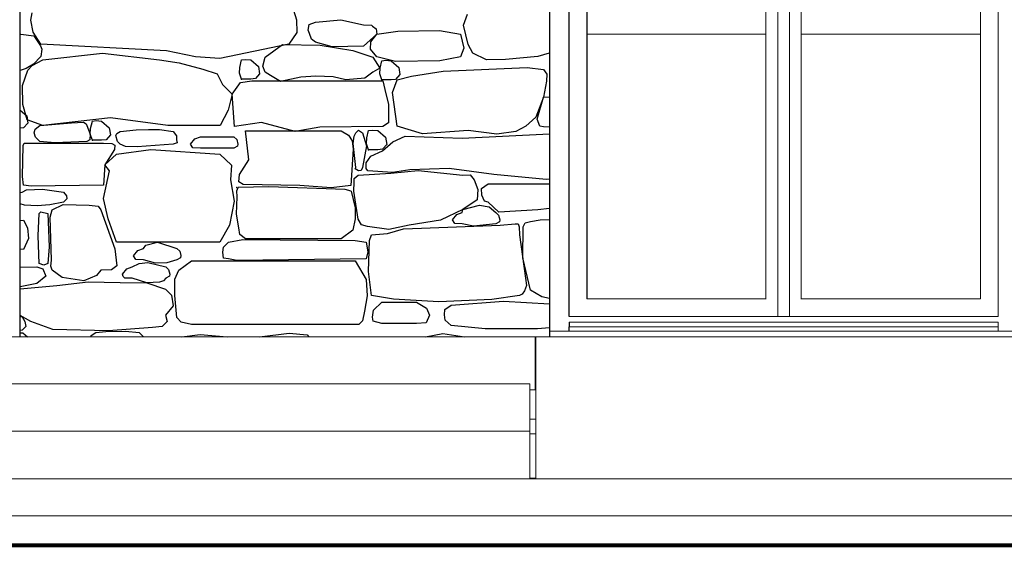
# Model space of a CAD drawing. Extents: x 169645 to 508157, y -5167 to 165945.
# Tile 112 of 130: x 200250 to 203602, y 144243 to 146032. Entities that reach past the tile are written whole.
import ezdxf

# ---------------------------------------------------------------- set-up
doc = ezdxf.new("R2010")
doc.units = 0
doc.header["$MEASUREMENT"] = 0
for name, color, linetype in [('Dallage', 7, 'Continuous'), ('Doublages Inter', 7, 'Continuous'), ('Environnement', 7, 'Continuous'), ('Escalier', 7, 'Continuous'), ('Murs  Pierre', 7, 'Continuous'), ('Murs Périphériques', 7, 'Continuous'), ('Sols Exter', 7, 'Continuous'), ('Trottoirs', 7, 'Continuous'), ('Voirie éxistante', 7, 'Continuous')]:
    doc.layers.add(name, color=color, linetype=linetype)

msp = doc.modelspace()

# ---------------------------------------------------------------- linework, layer by layer
at = {"layer": 'Dallage', "linetype": 'Continuous', "lineweight": 20}
msp.add_line((201987.3, 144622.4), (202007.3, 144622.4), dxfattribs=at)
at = {"layer": 'Doublages Inter', "linetype": 'Continuous'}
for p, q in [((202120.5, 145022.4), (202120.5, 148052.4)), ((202180.5, 147992.3), (202180.5, 145082.4)), ((202120.5, 145002.4), (202120.5, 144987.4)), ((202120.5, 144972.4), (202120.5, 144987.4))]:
    msp.add_line(p, q, dxfattribs=at)
at = {"layer": 'Doublages Inter', "linetype": 'Continuous', "lineweight": 20}
for p, q in [((202830.5, 148052.4), (202830.5, 145022.4)), ((202870.5, 145022.4), (202870.5, 148052.4)), ((203580.5, 148052.4), (203580.5, 145022.4)), ((202790.5, 145081.4), (202790.5, 147993.4)), ((202910.5, 147993.4), (202910.5, 145081.4)), ((203520.5, 145082.4), (203520.5, 147992.3)), ((202180.5, 145982.4), (202790.5, 145982.4)), ((202910.5, 145982.4), (203520.5, 145982.4)), ((202790.5, 145082.4), (202180.5, 145082.4)), ((203520.5, 145082.4), (202910.5, 145082.4)), ((203580.5, 145022.4), (202120.5, 145022.4)), ((203580.5, 145002.4), (202120.5, 145002.4)), ((202120.5, 144987.4), (203580.5, 144987.4)), ((203580.5, 144987.4), (203580.5, 145002.4)), ((203580.5, 144972.4), (203580.5, 144987.4))]:
    msp.add_line(p, q, dxfattribs=at)
at = {"layer": 'Environnement', "linetype": 'Continuous', "lineweight": 20}
for q in [(202007.3, 144469.5), (203785.9, 144952.4)]:
    msp.add_line((202007.3, 144952.4), q, dxfattribs=at)
at = {"layer": 'Escalier', "linetype": 'Continuous', "lineweight": 20}
for p, q in [((194105.3, 144792.4), (201987.3, 144792.4)), ((201987.3, 144632.4), (201987.3, 144792.4)), ((194105.9, 144632.4), (201987.3, 144632.4)), ((201987.3, 144469.5), (201987.3, 144632.4))]:
    msp.add_line(p, q, dxfattribs=at)
at = {"layer": 'Murs  Pierre', "linetype": 'Continuous'}
for p, q in [((200252.2, 144952.4), (200252.2, 148122.4)), ((202054.1, 148122.4), (202054.1, 144952.4)), ((201182.2, 146064.7), (201192.1, 146031.7)), ((200287.8, 146030.3), (200292.4, 146056.1)), ((200296.4, 145990.1), (200287.8, 146030.3)), ((201192.1, 146031.7), (201194.1, 145988.8)), ((201235.3, 146015.6), (201257.5, 146023.4)), ((201257.5, 146023.4), (201343.9, 146032.1)), ((201343.9, 146032.1), (201421.2, 146015)), ((201760.5, 146013.9), (201774.1, 146051.3)), ((200322.1, 145948.5), (200296.4, 145990.1)), ((201232.1, 145996.7), (201235.3, 146015.6)), ((201236.9, 145984.7), (201232.1, 145996.7)), ((201421.2, 146015), (201448.3, 146013.7)), ((201448.3, 146013.7), (201451.7, 146010.1)), ((201451.7, 146010.1), (201464.1, 146001.1)), ((201464.1, 146001.1), (201466.1, 145982.8)), ((201466.1, 145982.8), (201537.7, 145993.7)), ((201537.7, 145993.7), (201678.9, 145995.1)), ((201678.9, 145995.1), (201751.2, 145982.8)), ((201776.9, 145947.8), (201760.5, 146013.9)), ((200252.2, 145982.7), (200254.8, 145983.3)), ((200254.8, 145983.3), (200298, 145977.5)), ((200298, 145977.5), (200320.9, 145943.3)), ((201194.1, 145988.8), (201166.4, 145948.5)), ((201243.2, 145965.6), (201236.9, 145984.7)), ((201257.5, 145955.8), (201243.2, 145965.6)), ((201466.1, 145982.8), (201421.2, 145942.6)), ((201445, 145932), (201445.9, 145956.3)), ((201445.9, 145956.3), (201466.1, 145982.8)), ((201751.2, 145982.8), (201762.5, 145935)), ((200320.9, 145943.3), (200325.8, 145932)), ((200325.8, 145932), (200321.9, 145907.3)), ((200750.3, 145926.2), (200322.1, 145948.5)), ((200848.9, 145906.2), (200750.3, 145926.2)), ((201166.4, 145948.5), (200931.8, 145899.9)), ((201085.9, 145904.9), (201145.3, 145948.3)), ((201145.3, 145948.3), (201273.5, 145945.9)), ((201314.5, 145940), (201257.5, 145955.8)), ((201273.5, 145945.9), (201384.2, 145927.5)), ((201421.2, 145942.6), (201314.5, 145940)), ((201384.2, 145927.5), (201452.9, 145904.9)), ((201466.1, 145906.2), (201445, 145932)), ((201762.5, 145935), (201751.2, 145906.2)), ((201792.8, 145918.8), (201776.9, 145947.8)), ((200292.4, 145875.9), (200328.8, 145895.7)), ((200321.9, 145907.3), (200297.7, 145881.2)), ((200328.8, 145895.7), (200532.7, 145918.8)), ((200532.7, 145918.8), (200726.8, 145895.7)), ((200726.8, 145895.7), (200793.4, 145885.1)), ((200931.8, 145899.9), (200848.9, 145906.2)), ((201000.1, 145870), (201005.8, 145895.1)), ((201005.8, 145895.1), (201019.1, 145896.7)), ((201019.1, 145896.7), (201037.5, 145895.1)), ((201037.5, 145895.1), (201063.6, 145872.5)), ((201077.5, 145873.5), (201085.9, 145904.9)), ((201452.9, 145904.9), (201476.5, 145866.7)), ((201529.7, 145889.6), (201466.1, 145906.2)), ((201477, 145867.4), (201482.8, 145892.5)), ((201482.8, 145892.5), (201496.1, 145894.1)), ((201496.1, 145894.1), (201514.5, 145892.5)), ((201514.5, 145892.5), (201540.5, 145869.9)), ((201680.8, 145891.9), (201529.7, 145889.6)), ((201751.2, 145906.2), (201680.8, 145891.9)), ((201839.7, 145895.5), (201792.8, 145918.8)), ((201904.2, 145896.3), (201839.7, 145895.5)), ((202014.3, 145907.4), (201904.2, 145896.3)), ((202052.9, 145918.8), (202014.3, 145907.4)), ((202054.1, 145920.8), (202052.9, 145918.8)), ((200272.4, 145865.9), (200252.2, 145859.2)), ((200260.1, 145808.6), (200278.6, 145860.7)), ((200297.7, 145881.2), (200272.4, 145865.9)), ((200278.6, 145860.7), (200292.4, 145875.9)), ((200793.4, 145885.1), (200873.3, 145863.3)), ((200873.3, 145863.3), (200922.2, 145848.2)), ((200998.8, 145850.4), (201000.1, 145870)), ((201063.6, 145872.5), (201067.2, 145847.9)), ((201085.9, 145853.4), (201077.5, 145873.5)), ((201476.5, 145866.7), (201452.9, 145853.4)), ((201475.8, 145847.8), (201477, 145867.4)), ((201540.5, 145869.9), (201544.2, 145845.4)), ((201584.5, 145839.7), (201691.8, 145857.2)), ((201691.8, 145857.2), (201978.2, 145869.5)), ((201978.2, 145869.5), (202033.7, 145862.7)), ((202033.7, 145862.7), (202045.1, 145846.5)), ((200922.2, 145848.2), (200940.6, 145811.9)), ((201005.8, 145829.7), (200998.8, 145850.4)), ((201001.5, 145818), (201041, 145823.7)), ((201037.5, 145829.7), (201005.8, 145829.7)), ((201052.5, 145831.7), (201037.5, 145829.7)), ((201041, 145823.7), (201486.5, 145823.7)), ((201067.2, 145847.9), (201052.5, 145831.7)), ((201104.2, 145842.2), (201085.9, 145853.4)), ((201138.2, 145822.3), (201104.2, 145842.2)), ((201207.2, 145836.1), (201138.2, 145822.3)), ((201258.8, 145839.7), (201207.2, 145836.1)), ((201317.6, 145837.9), (201258.8, 145839.7)), ((201360, 145828.1), (201317.6, 145837.9)), ((201425, 145833.6), (201360, 145828.1)), ((201452.9, 145853.4), (201425, 145833.6)), ((201482.8, 145827.2), (201475.8, 145847.8)), ((201514.5, 145827.2), (201482.8, 145827.2)), ((201486.5, 145823.7), (201493.7, 145794.7)), ((201529.5, 145829.1), (201514.5, 145827.2)), ((201519.7, 145783.9), (201534.7, 145828.1)), ((201544.2, 145845.4), (201529.5, 145829.1)), ((201534.7, 145828.1), (201584.5, 145839.7)), ((202043.3, 145823.2), (202033.4, 145768.3)), ((202045.1, 145846.5), (202043.3, 145823.2)), ((200261.4, 145743.2), (200260.1, 145808.6)), ((200940.6, 145811.9), (200973.5, 145779)), ((200973.5, 145779), (201001.5, 145818)), ((201493.7, 145794.7), (201506.3, 145743.8)), ((200973.5, 145779), (200959.8, 145724.7)), ((200981.6, 145668.6), (200973.5, 145779)), ((201534.7, 145669.9), (201519.7, 145783.9)), ((202033.4, 145768.3), (202007.4, 145700.8)), ((202011.5, 145693.9), (202033.4, 145768.3)), ((202033.4, 145768.3), (202054.1, 145769.9)), ((200252.2, 145724.5), (200274.6, 145705)), ((200275.3, 145691.1), (200261.4, 145743.2)), ((200959.8, 145724.7), (200932.7, 145672.5)), ((201506.3, 145743.8), (201505.6, 145681.2)), ((200274.6, 145705), (200278.2, 145680.5)), ((200328.8, 145672.6), (200275.3, 145691.1)), ((200559.1, 145697.7), (200328.8, 145672.6)), ((200497.7, 145687.2), (200510.9, 145688.8)), ((200510.9, 145688.8), (200529.4, 145687.2)), ((200754.5, 145671.9), (200559.1, 145697.7)), ((202007.4, 145700.8), (201973, 145669.9)), ((202021.1, 145670.3), (202011.5, 145693.9)), ((200263.5, 145664.2), (200252.2, 145662.8)), ((200278.2, 145680.5), (200263.5, 145664.2)), ((200300.1, 145647), (200303.2, 145659.3)), ((200303.2, 145659.3), (200318.6, 145672.6)), ((200318.6, 145672.6), (200426.7, 145681.7)), ((200426.7, 145681.7), (200467.5, 145683.4)), ((200467.5, 145683.4), (200477.1, 145677.9)), ((200477.1, 145677.9), (200478.9, 145672.6)), ((200478.9, 145672.6), (200490.7, 145642.5)), ((200490.7, 145642.5), (200491.9, 145662.1)), ((200491.9, 145662.1), (200497.7, 145687.2)), ((200529.4, 145687.2), (200555.4, 145664.6)), ((200555.4, 145664.6), (200559.1, 145640)), ((200592.8, 145651.7), (200647.4, 145657.9)), ((200647.4, 145657.9), (200688.3, 145658.2)), ((200688.3, 145658.2), (200725.8, 145658)), ((200725.8, 145658), (200773, 145651.7)), ((200932.7, 145672.5), (200754.5, 145671.9)), ((201072.9, 145681.8), (200981.6, 145668.6)), ((201187.6, 145651.7), (201072.9, 145681.8)), ((201271.9, 145666.5), (201187.6, 145651.7)), ((201486.5, 145668.6), (201271.9, 145666.5)), ((201394.9, 145646.8), (201403.9, 145656.8)), ((201403.9, 145656.8), (201417.3, 145646.8)), ((201432.4, 145629.7), (201438.2, 145654.8)), ((201438.2, 145654.8), (201451.4, 145656.4)), ((201451.4, 145656.4), (201469.9, 145654.8)), ((201469.9, 145654.8), (201495.9, 145632.2)), ((201505.6, 145681.2), (201486.5, 145668.6)), ((201621.6, 145644.1), (201534.7, 145669.9)), ((201777.4, 145655.1), (201621.6, 145644.1)), ((201874.9, 145642.5), (201777.4, 145655.1)), ((201973, 145669.9), (201938.7, 145652.1)), ((202033.4, 145668), (202021.1, 145670.3)), ((202054.1, 145666.7), (202033.4, 145668)), ((200304.3, 145632.1), (200300.1, 145647)), ((200318.6, 145617.7), (200304.3, 145632.1)), ((200489.1, 145623.5), (200478.9, 145617.7)), ((200490.7, 145642.5), (200489.1, 145623.5)), ((200497.7, 145621.8), (200490.7, 145642.5)), ((200529.4, 145621.8), (200497.7, 145621.8)), ((200544.4, 145623.8), (200529.4, 145621.8)), ((200559.1, 145640), (200544.4, 145623.8)), ((200577.6, 145637.6), (200581.1, 145645.3)), ((200582.9, 145617.7), (200577.6, 145637.6)), ((200581.1, 145645.3), (200592.8, 145651.7)), ((200773, 145651.7), (200784.1, 145637.2)), ((200784.1, 145637.2), (200784.6, 145623.3)), ((200784.6, 145623.3), (200786.3, 145613.4)), ((200832.2, 145608.5), (200846.9, 145626.6)), ((200846.9, 145626.6), (200865.4, 145633.6)), ((200865.4, 145633.6), (200979.6, 145633.6)), ((200979.6, 145633.6), (200989.1, 145624.4)), ((200989.1, 145624.4), (200993.1, 145609.1)), ((201019.2, 145654.1), (201344.6, 145654.1)), ((201030.3, 145554.8), (201019.2, 145654.1)), ((201344.6, 145654.1), (201369.1, 145638.9)), ((201369.1, 145638.9), (201382.2, 145620.4)), ((201385.5, 145610.9), (201388.4, 145636.3)), ((201388.4, 145636.3), (201394.9, 145646.8)), ((201417.3, 145646.8), (201430.3, 145602.9)), ((201431.2, 145610.1), (201432.4, 145629.7)), ((201495.9, 145632.2), (201499.6, 145607.7)), ((201521, 145616.4), (201562.7, 145636.3)), ((201562.7, 145636.3), (201756.5, 145629.4)), ((201756.5, 145629.4), (202054.1, 145643.2)), ((201938.7, 145652.1), (201874.9, 145642.5)), ((200260, 145498.4), (200262.6, 145604.1)), ((200262.6, 145604.1), (200265.4, 145612.5)), ((200265.4, 145612.5), (200536, 145612.5)), ((200370.3, 145613), (200318.6, 145617.7)), ((200478.9, 145617.7), (200370.3, 145613)), ((200536, 145612.5), (200563.8, 145611.1)), ((200573.3, 145591), (200539.8, 145537.8)), ((200563.8, 145611.1), (200574.1, 145605.7)), ((200574.1, 145605.7), (200573.3, 145591)), ((200580.2, 145574.9), (200696.4, 145590.1)), ((200592.8, 145608.5), (200582.9, 145617.7)), ((200610.7, 145601.1), (200592.8, 145608.5)), ((200650.1, 145599.5), (200610.7, 145601.1)), ((200773, 145608.5), (200650.1, 145599.5)), ((200696.4, 145590.1), (200931.4, 145574.9)), ((200786.3, 145613.4), (200773, 145608.5)), ((200839.7, 145595.6), (200832.2, 145608.5)), ((200865.4, 145594.7), (200839.7, 145595.6)), ((200979.6, 145594.7), (200865.4, 145594.7)), ((200992.1, 145601.7), (200979.6, 145594.7)), ((200993.1, 145609.1), (200992.1, 145601.7)), ((201385.2, 145592), (201378, 145468.2)), ((201382.2, 145620.4), (201385.2, 145592)), ((201394.9, 145529.7), (201385.5, 145610.9)), ((201430.3, 145602.9), (201417.3, 145529.7)), ((201438.2, 145589.5), (201431.2, 145610.1)), ((201469.9, 145589.5), (201438.2, 145589.5)), ((201484.9, 145591.4), (201469.9, 145589.5)), ((201484.8, 145585.5), (201521, 145616.4)), ((201499.6, 145607.7), (201484.9, 145591.4)), ((200539.8, 145537.8), (200580.2, 145574.9)), ((200931.4, 145574.9), (200971, 145537.3)), ((200999, 145504.8), (201030.3, 145554.8)), ((201429.6, 145545.3), (201446.1, 145568)), ((201446.1, 145568), (201484.8, 145585.5)), ((200539.8, 145537.8), (200536, 145468.6)), ((200555.8, 145518.3), (200539.8, 145537.8)), ((200971, 145537.3), (200967.8, 145487.1)), ((201392.3, 145525), (201394.9, 145529.7)), ((201403.5, 145517.5), (201392.3, 145525)), ((201417.3, 145529.7), (201412.8, 145518.9)), ((201429.9, 145526), (201429.6, 145545.3)), ((201435, 145518.1), (201429.9, 145526)), ((201578.8, 145521), (201518.8, 145512.5)), ((201711.7, 145526.3), (201578.8, 145521)), ((201864.2, 145505.8), (201711.7, 145526.3)), ((200263.2, 145468.6), (200260, 145498.4)), ((200536.2, 145423.9), (200555.8, 145518.3)), ((200967.8, 145487.1), (200980.1, 145414.8)), ((200996.2, 145480.4), (200999, 145504.8)), ((201388.5, 145492.3), (201402, 145503.6)), ((201388.5, 145478.8), (201388.5, 145492.3)), ((201402, 145503.6), (201514, 145509.7)), ((201412.8, 145518.9), (201403.5, 145517.5)), ((201518.8, 145512.5), (201435, 145518.1)), ((201514, 145509.7), (201606.8, 145518.6)), ((201606.8, 145518.6), (201758.5, 145503.6)), ((201758.5, 145503.6), (201784.1, 145504.5)), ((201784.1, 145504.5), (201797.6, 145487.7)), ((201797.6, 145487.7), (201809.9, 145453.9)), ((202042.9, 145488.9), (201864.2, 145505.8)), ((202054.1, 145490), (202042.9, 145488.9)), ((200289.4, 145465.4), (200263.2, 145468.6)), ((200274, 145453.1), (200327.5, 145456)), ((200536, 145468.6), (200289.4, 145465.4)), ((200327.5, 145456), (200400, 145444.9)), ((200989.7, 145449.6), (200993.9, 145461.1)), ((201098.2, 145463.9), (200993.9, 145461.1)), ((201011.4, 145471), (200996.2, 145480.4)), ((201203.7, 145467.5), (201011.4, 145471)), ((201358.4, 145453.8), (201098.2, 145463.9)), ((201310.2, 145460.3), (201203.7, 145467.5)), ((201378, 145468.2), (201310.2, 145460.3)), ((201378.1, 145448.8), (201358.4, 145453.8)), ((201388.2, 145448.8), (201388.5, 145478.8)), ((201809.9, 145453.9), (201808, 145419.3)), ((201822.7, 145457.9), (201844.9, 145473.9)), ((201823.4, 145435.5), (201822.7, 145457.9)), ((201844.9, 145473.9), (202054.1, 145473.9)), ((200252.2, 145443.8), (200258.9, 145444.9)), ((200258.9, 145444.9), (200274, 145453.1)), ((200400, 145444.9), (200409.5, 145432.7)), ((200410.6, 145423), (200400, 145411.2)), ((200409.5, 145432.7), (200410.6, 145423)), ((200551.7, 145354.2), (200536.2, 145423.9)), ((200987.9, 145369.9), (200990.3, 145429.7)), ((200990.3, 145429.7), (200989.7, 145449.6)), ((201378.1, 145448.8), (201392.6, 145391.5)), ((201402, 145353.1), (201388.2, 145448.8)), ((201832.6, 145415), (201823.4, 145435.5)), ((200266.6, 145400.6), (200252.2, 145405.6)), ((200310.1, 145398.8), (200266.6, 145400.6)), ((200353, 145401.9), (200310.1, 145398.8)), ((200400, 145411.2), (200353, 145401.9)), ((200360.4, 145385.4), (200398.8, 145403.4)), ((200398.8, 145403.4), (200487.3, 145400.9)), ((200487.3, 145400.9), (200517.9, 145397.3)), ((200517.9, 145397.3), (200526.8, 145385.4)), ((200980.1, 145414.8), (200964.4, 145333.4)), ((201392.6, 145391.5), (201392.3, 145354)), ((201808, 145419.3), (201758.5, 145385.9)), ((201758.5, 145385.9), (201816, 145400.6)), ((201816, 145400.6), (201848, 145395.3)), ((201844.9, 145411.2), (201832.6, 145415)), ((201881.3, 145377.3), (201844.9, 145411.2)), ((201848, 145395.3), (201870.9, 145376.2)), ((202054.1, 145389.5), (202014.4, 145385.3)), ((200313.7, 145296.1), (200316.5, 145372.6)), ((200316.5, 145372.6), (200322.1, 145377.9)), ((200322.1, 145377.9), (200345.7, 145372.6)), ((200345.7, 145372.6), (200350.4, 145259.5)), ((200354.4, 145360.6), (200360.4, 145385.4)), ((200358.2, 145213.6), (200354.4, 145360.6)), ((200526.8, 145385.4), (200574.3, 145252.7)), ((200580.2, 145275.2), (200551.7, 145354.2)), ((200996.6, 145324.4), (200987.9, 145369.9)), ((201392.3, 145354), (201384.2, 145315.7)), ((201413.6, 145334.6), (201402, 145353.1)), ((201758.5, 145385.9), (201682.6, 145349.4)), ((201723.6, 145351), (201738.3, 145369.2)), ((201738.3, 145369.2), (201756.7, 145376.2)), ((201756.7, 145376.2), (201758.5, 145385.9)), ((201870.9, 145376.2), (201880.5, 145366.9)), ((201880.5, 145366.9), (201884.5, 145351.6)), ((202014.4, 145385.3), (201881.3, 145377.3)), ((200252.2, 145348.9), (200262.8, 145349.5)), ((200262.8, 145349.5), (200277.5, 145323.8)), ((200277.5, 145323.8), (200280.8, 145287.9)), ((200964.4, 145333.4), (200931.4, 145275.2)), ((201000, 145301.2), (200996.6, 145324.4)), ((201434.5, 145328.8), (201413.6, 145334.6)), ((201506.9, 145318.1), (201434.5, 145328.8)), ((201501.8, 145304.4), (201556.3, 145320.7)), ((201575.6, 145333.1), (201506.9, 145318.1)), ((201556.3, 145320.7), (201618.6, 145323.2)), ((201682.6, 145349.4), (201575.6, 145333.1)), ((201618.6, 145323.2), (201886.2, 145332.9)), ((201731, 145338.1), (201723.6, 145351)), ((201756.7, 145337.2), (201731, 145338.1)), ((201794.9, 145329.7), (201756.7, 145337.2)), ((201870.9, 145337.2), (201794.9, 145329.7)), ((201883.5, 145344.2), (201870.9, 145337.2)), ((201884.5, 145351.6), (201883.5, 145344.2)), ((201886.2, 145332.9), (201936.6, 145337.4)), ((201936.6, 145337.4), (201947.3, 145337.1)), ((201947.3, 145337.1), (201950.4, 145327.3)), ((201950.4, 145327.3), (201951.9, 145300.3)), ((201963.3, 145222.2), (201964.1, 145326.7)), ((201964.1, 145326.7), (201970.9, 145340.5)), ((201970.9, 145340.5), (201988.8, 145345.8)), ((201988.8, 145345.8), (202022.4, 145351.4)), ((202022.4, 145351.4), (202054.1, 145351.8)), ((200280.8, 145287.9), (200262.8, 145250.1)), ((200316.5, 145202.8), (200313.7, 145296.1)), ((201019.2, 145286.4), (201000, 145301.2)), ((201344.6, 145286.4), (201019.2, 145286.4)), ((201384.2, 145315.7), (201344.6, 145286.4)), ((201441.4, 145280.3), (201447.6, 145300.3)), ((201447.6, 145300.3), (201501.8, 145304.4)), ((201951.9, 145300.3), (201972.2, 145153.1)), ((200350.4, 145259.5), (200345.7, 145202.8)), ((200574.3, 145252.7), (200580.9, 145194.3)), ((200931.4, 145275.2), (200580.2, 145275.2)), ((200652.9, 145246.7), (200671.3, 145253.7)), ((200671.3, 145253.7), (200680.3, 145264.7)), ((200680.3, 145264.7), (200720, 145275.1)), ((200720, 145275.1), (200785.5, 145253.7)), ((200785.5, 145253.7), (200795, 145244.5)), ((200941.4, 145240.8), (200944.6, 145258.1)), ((200944.6, 145258.1), (200961.1, 145275.2)), ((200961.1, 145275.2), (201010.2, 145284.7)), ((201010.2, 145284.7), (201392.1, 145280.3)), ((201392.1, 145280.3), (201429.7, 145275.2)), ((201429.7, 145275.2), (201435.4, 145242.2)), ((201438.2, 145175.1), (201441.4, 145280.3)), ((200262.8, 145250.1), (200252.2, 145251.2)), ((200638.2, 145228.6), (200652.9, 145246.7)), ((200645.6, 145215.7), (200638.2, 145228.6)), ((200798.1, 145221.7), (200785.5, 145214.8)), ((200795, 145244.5), (200799.1, 145229.2)), ((200799.1, 145229.2), (200798.1, 145221.7)), ((200944.6, 145220.5), (200941.4, 145240.8)), ((200961.1, 145218.2), (200944.6, 145220.5)), ((201435.4, 145242.2), (201429.7, 145218.2)), ((201988.8, 145112.2), (201963.3, 145222.2)), ((200252.2, 145190.1), (200308.3, 145190.9)), ((200308.3, 145190.9), (200328.8, 145183.9)), ((200332.4, 145196.6), (200316.5, 145202.8)), ((200345.7, 145202.8), (200332.4, 145196.6)), ((200356.2, 145193.9), (200358.2, 145213.6)), ((200360.4, 145179.5), (200356.2, 145193.9)), ((200580.9, 145194.3), (200562.4, 145180.8)), ((200615.2, 145184), (200633.7, 145191)), ((200633.7, 145191), (200657.4, 145202.7)), ((200671.3, 145214.8), (200645.6, 145215.7)), ((200657.4, 145202.7), (200686.6, 145205.9)), ((200712.7, 145203.9), (200671.3, 145214.8)), ((200686.6, 145205.9), (200747.9, 145191)), ((200750.8, 145205.3), (200712.7, 145203.9)), ((200747.9, 145191), (200757.4, 145181.8)), ((200785.5, 145214.8), (200750.8, 145205.3)), ((200791.6, 145179.8), (200835.7, 145211.2)), ((200835.7, 145211.2), (201392.8, 145211.2)), ((200989.9, 145212.9), (200961.1, 145218.2)), ((201429.7, 145218.2), (200989.9, 145212.9)), ((201392.8, 145211.2), (201429.9, 145147.6)), ((200339.7, 145159.3), (200308.3, 145134)), ((200328.8, 145183.9), (200339.7, 145159.3)), ((200395.2, 145155.3), (200360.4, 145179.5)), ((200468.5, 145143), (200395.2, 145155.3)), ((200511.5, 145161.8), (200468.5, 145143)), ((200526.8, 145179.5), (200511.5, 145161.8)), ((200562.4, 145180.8), (200526.8, 145179.5)), ((200600.5, 145165.9), (200615.2, 145184)), ((200602.8, 145158.2), (200600.5, 145165.9)), ((200608, 145153), (200602.8, 145158.2)), ((200633.7, 145152.1), (200608, 145153)), ((200682.6, 145137.1), (200633.7, 145152.1)), ((200747.9, 145152.1), (200739.7, 145143.3)), ((200760.4, 145159), (200747.9, 145152.1)), ((200757.4, 145181.8), (200761.4, 145166.5)), ((200761.4, 145166.5), (200760.4, 145159)), ((200778.5, 145149.4), (200791.6, 145179.8)), ((201447.6, 145093.7), (201438.2, 145175.1)), ((201972.2, 145153.1), (201975.7, 145127.9)), ((200308.3, 145134), (200252.2, 145123.4)), ((200252.2, 145115.7), (200376.3, 145127.4)), ((200376.3, 145127.4), (200483.1, 145140.5)), ((200483.1, 145140.5), (200592.8, 145137.3)), ((200592.8, 145137.3), (200682.6, 145137.1)), ((200726.7, 145139.3), (200682.6, 145137.1)), ((200682.6, 145137.1), (200747.2, 145115.5)), ((200739.7, 145143.3), (200726.7, 145139.3)), ((200778.3, 145093.6), (200778.5, 145149.4)), ((201429.9, 145147.6), (201433, 145092.8)), ((201975.7, 145127.9), (201969.2, 145108.9)), ((200747.2, 145115.5), (200766.8, 145095.2)), ((200766.8, 145095.2), (200773, 145058.3)), ((200785.7, 145018.3), (200778.3, 145093.6)), ((201433, 145092.8), (201424.5, 145040.8)), ((201522.5, 145080.7), (201447.6, 145093.7)), ((201951.9, 145093.7), (201857.2, 145080.5)), ((201960.3, 145097.8), (201951.9, 145093.7)), ((201969.2, 145108.9), (201960.3, 145097.8)), ((202027.1, 145088.5), (201988.8, 145112.2)), ((202054.1, 145083.2), (202027.1, 145088.5)), ((200773, 145058.3), (200747.2, 145026.4)), ((201454.5, 145043.4), (201483.2, 145070.6)), ((201483.2, 145070.6), (201600.7, 145070.6)), ((201677.2, 145071.9), (201522.5, 145080.7)), ((201600.7, 145070.6), (201634.8, 145050.3)), ((201857.2, 145080.5), (201677.2, 145071.9)), ((201697.5, 145046.4), (201718.9, 145060.7)), ((201718.9, 145060.7), (201897.6, 145074.3)), ((201897.6, 145074.3), (202054.1, 145065.2)), ((200288.3, 145005.2), (200252.2, 145025.3)), ((200252.2, 145022), (200258.5, 145020.4)), ((200258.5, 145020.4), (200268.1, 145005.6)), ((200747.2, 145026.4), (200752.3, 145005.2)), ((200800.2, 145002.4), (200785.7, 145018.3)), ((201424.5, 145040.8), (201416.8, 145007.9)), ((201451.7, 145019.5), (201454.5, 145043.4)), ((201453.9, 145006), (201451.7, 145019.5)), ((201645.3, 145027), (201634.3, 145000.3)), ((201634.8, 145050.3), (201645.3, 145027)), ((201696.6, 145027.5), (201697.5, 145046.4)), ((201698.5, 145009.6), (201696.6, 145027.5)), ((200270.9, 144988), (200258.5, 144976.1)), ((200268.1, 145005.6), (200270.9, 144988)), ((200363.4, 144977.6), (200288.3, 145005.2)), ((200702, 144984.6), (200552.1, 144973)), ((200734.8, 144987.5), (200702, 144984.6)), ((200752.3, 145005.2), (200734.8, 144987.5)), ((200835.7, 144994.7), (200800.2, 145002.4)), ((201392.8, 144994.7), (200835.7, 144994.7)), ((201405, 144995.1), (201392.8, 144994.7)), ((201416.8, 145007.9), (201405, 144995.1)), ((201483.2, 144998), (201453.9, 145006)), ((201600.7, 144998), (201483.2, 144998)), ((201634.3, 145000.3), (201600.7, 144998)), ((201718.9, 144992), (201698.5, 145009.6)), ((201835.3, 144979.9), (201718.9, 144992)), ((200258.5, 144976.1), (200252.2, 144974.6)), ((200252.2, 144967), (200261.6, 144966.2)), ((200261.6, 144966.2), (200277.5, 144952.4)), ((200552.1, 144973), (200363.4, 144977.6)), ((200493.7, 144957.7), (200510, 144967.5)), ((200494, 144952.4), (200493.7, 144957.7)), ((200510, 144967.5), (200543.6, 144971.2)), ((200543.6, 144971.2), (200610.6, 144972.4)), ((200610.6, 144972.4), (200656.7, 144967.5)), ((200656.7, 144967.5), (200671.4, 144952.4)), ((200802.8, 144952.4), (200864.7, 144960.6)), ((200864.7, 144960.6), (200956.8, 144952.4)), ((201067.2, 144952.4), (201167.8, 144965.9)), ((201167.8, 144965.9), (201228.9, 144960.2)), ((201228.9, 144960.2), (201234.9, 144952.4)), ((201631.2, 144952.4), (201690.2, 144963.8)), ((201690.2, 144963.8), (201764.9, 144952.4)), ((202012.9, 144979.7), (201835.3, 144979.9)), ((202054.1, 144984), (202012.9, 144979.7))]:
    msp.add_line(p, q, dxfattribs=at)
for p in [(201005.8, 145829.7), (201482.8, 145827.2), (200497.7, 145621.8), (201438.2, 145589.5), (200989.1, 145461.2)]:
    msp.add_point(p, dxfattribs=at)
at = {"layer": 'Murs Périphériques', "linetype": 'Continuous', "lineweight": 20}
for p, q in [((202054.1, 144972.4), (203647.1, 144972.4)), ((202007.3, 144672.4), (201987.3, 144672.4)), ((202007.3, 144472.4), (201987.3, 144472.4))]:
    msp.add_line(p, q, dxfattribs=at)
at = {"layer": 'Sols Exter', "linetype": 'Continuous', "lineweight": 20}
for p, q in [((199057.1, 144952.4), (202005.3, 144952.4)), ((202005.3, 144772.4), (202005.3, 144952.4)), ((201987.3, 144772.4), (202005.3, 144772.4)), ((202005.3, 144772.4), (202007.3, 144772.4))]:
    msp.add_line(p, q, dxfattribs=at)
at = {"layer": 'Sols Exter', "linetype": 'Continuous'}
msp.add_line((202005.3, 144952.4), (202007.3, 144952.4), dxfattribs=at)
at = {"layer": 'Trottoirs', "linetype": 'Continuous', "lineweight": 20}
for p, q in [((204174.8, 144469.5), (195867.9, 144469.4)), ((175445.2, 144343.4), (213087.6, 144343.4))]:
    msp.add_line(p, q, dxfattribs=at)
at = {"layer": 'Voirie éxistante', "linetype": 'Continuous', "lineweight": 80}
msp.add_line((169645.2, 144243.4), (213087.6, 144243.4), dxfattribs=at)

doc.saveas('drawing.dxf')
